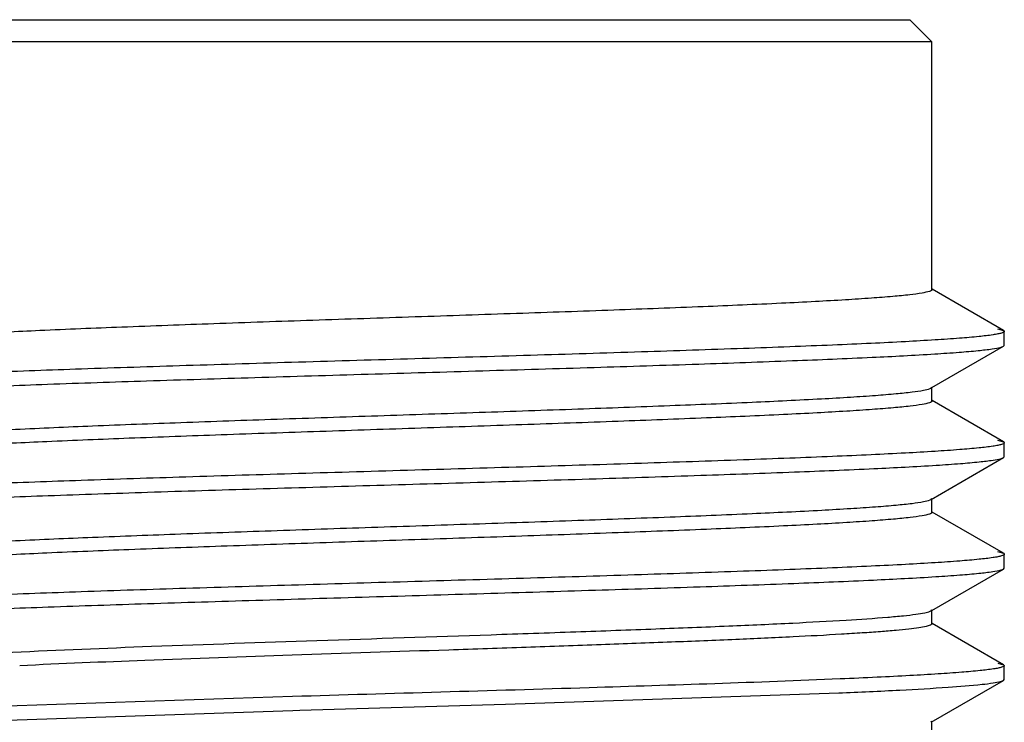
# Model space of a CAD drawing. Header units: inches. Extents: x 0 to 34, y 0 to 22.
# Tile 9 of 168: x 6.285 to 6.459, y 12.666 to 12.79. Entities that reach past the tile are written whole.
import ezdxf

# ---------------------------------------------------------------- set-up
doc = ezdxf.new("R2010")
doc.units = ezdxf.units.IN
doc.header["$LTSCALE"] = 1.87
doc.header["$MEASUREMENT"] = 0
doc.layers.get('0').update_dxf_attribs({"linetype": 'CONTINUOUS'})

msp = doc.modelspace()

# ---------------------------------------------------------------- linework, layer by layer
at = {"color": 6, "linetype": 'CONTINUOUS'}
for p, q in [((6.2622044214, 12.7904117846), (6.442519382, 12.7904117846)), ((6.4464563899, 12.7864747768), (6.442519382, 12.7904117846)), ((6.4464563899, 12.7864747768), (6.2582674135, 12.7864747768)), ((6.4464563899, 12.742702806), (6.4464563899, 12.7864747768)), ((6.4590960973, 12.7354800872), (6.4464936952, 12.7427673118)), ((6.4580633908, 12.7357858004), (6.4590960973, 12.7354800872)), ((6.4590960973, 12.7354800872), (6.459234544, 12.7353200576)), ((6.459234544, 12.7328594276), (6.459234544, 12.7353200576)), ((6.4464563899, 12.7253907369), (6.459096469, 12.7326997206)), ((6.4586593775, 12.7325335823), (6.4590972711, 12.7326997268)), ((6.459096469, 12.7326997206), (6.459234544, 12.7328594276)), ((6.446140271, 12.7252215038), (6.4462964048, 12.7252956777)), ((6.4462973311, 12.7252987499), (6.4464563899, 12.7253907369)), ((6.446297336, 12.7252962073), (6.4464563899, 12.7254783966)), ((6.4464563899, 12.7230177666), (6.4464563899, 12.7254783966)), ((6.4591055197, 12.7157932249), (6.4464949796, 12.7230844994)), ((6.4580165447, 12.7161094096), (6.4590990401, 12.7157932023)), ((6.4591055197, 12.7157932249), (6.4592421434, 12.7156355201)), ((6.4592421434, 12.7131748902), (6.4592421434, 12.7156355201)), ((6.446302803, 12.7056150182), (6.4591059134, 12.71301762)), ((6.4587245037, 12.71286785), (6.4591016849, 12.7130176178)), ((6.4591059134, 12.71301762), (6.4592421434, 12.7131748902)), ((6.4461433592, 12.7055380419), (6.4463018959, 12.7056140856)), ((6.4463028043, 12.7056143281), (6.4464563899, 12.7057933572)), ((6.4464563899, 12.7033327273), (6.4464563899, 12.7056150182)), ((6.4590974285, 12.6961114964), (6.4464946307, 12.7033988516)), ((6.4580287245, 12.6964233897), (6.459098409, 12.6961115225)), ((6.4590974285, 12.6961114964), (6.4592353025, 12.6959520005)), ((6.4592353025, 12.6934913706), (6.4592353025, 12.6959520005)), ((6.4464563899, 12.6860222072), (6.4590968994, 12.6933314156)), ((6.458698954, 12.6931763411), (6.4590984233, 12.6933314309)), ((6.4590968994, 12.6933314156), (6.4592353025, 12.6934913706)), ((6.4461419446, 12.6858535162), (6.4462993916, 12.685928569)), ((6.4463003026, 12.6859319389), (6.4464563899, 12.6860222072)), ((6.4463003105, 12.6859278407), (6.4464563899, 12.6861083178)), ((6.4464563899, 12.6836476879), (6.4464563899, 12.6861083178)), ((6.4590995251, 12.6764236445), (6.4464938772, 12.6837125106)), ((6.4581038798, 12.6767219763), (6.4591012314, 12.6764236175)), ((6.4590995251, 12.6764236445), (6.4592376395, 12.6762640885)), ((6.4592376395, 12.6738034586), (6.4592376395, 12.6762640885)), ((6.4462978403, 12.6662420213), (6.4591004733, 12.6736447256)), ((6.4585923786, 12.6734595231), (6.4591004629, 12.6736447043)), ((6.4591004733, 12.6736447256), (6.4592376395, 12.6738034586)), ((6.3710964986, 12.6694359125), (6.4299782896, 12.6714304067)), ((6.3334438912, 12.6707870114), (6.2761509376, 12.668857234)), ((6.3347284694, 12.6683646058), (6.3710964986, 12.6694359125)), ((6.2764339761, 12.6664084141), (6.3335168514, 12.6683285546)), ((6.3335168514, 12.6683285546), (6.3347284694, 12.6683646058)), ((6.4462978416, 12.6662413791), (6.4464563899, 12.6664232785)), ((6.4464563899, 12.6639626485), (6.4464563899, 12.6662420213))]:
    msp.add_line(p, q, dxfattribs=at)
for points, knots in [([(6.4464563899, 12.742702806), (6.4464563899, 12.7426408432), (6.4462962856, 12.742496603), (6.4457250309, 12.7422933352), (6.4444306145, 12.7420286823), (6.4422824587, 12.7417530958), (6.4392850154, 12.7414597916), (6.4354900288, 12.7411665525), (6.4309216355, 12.740869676), (6.4256255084, 12.7405717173), (6.4172555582, 12.7401533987), (6.4053913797, 12.7396447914), (6.389792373, 12.7390551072), (6.3728078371, 12.7384636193), (6.3550665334, 12.7378710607), (6.3372250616, 12.7372784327), (6.3199439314, 12.7366864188), (6.3038628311, 12.7360964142), (6.2895772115, 12.7355088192), (6.279042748, 12.7349993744), (6.2719045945, 12.7345756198), (6.2676361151, 12.7342809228), (6.2641574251, 12.7339836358), (6.2614836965, 12.7337052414), (6.2596728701, 12.7334094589), (6.2587191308, 12.7332104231), (6.2584272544, 12.7330433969)], [0, 0, 0, 0, 0.0009862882, 0.0029002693, 0.0100075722, 0.0215908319, 0.0375848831, 0.0578474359, 0.0822110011, 0.1104414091, 0.1422848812, 0.2156029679, 0.2994610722, 0.390757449, 0.4861167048, 0.5820143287, 0.674904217, 0.7613492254, 0.8381549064, 0.9024881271, 0.9292179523, 0.9519826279, 0.9705735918, 0.9848370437, 0.9946471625, 1, 1, 1, 1]), ([(6.4592352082, 12.7353200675), (6.4592353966, 12.7352548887), (6.45904384, 12.7351081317), (6.4586711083, 12.7349931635), (6.4580339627, 12.7348395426), (6.4567188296, 12.734625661), (6.454457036, 12.7343657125), (6.4510438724, 12.7340754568), (6.4467113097, 12.7337800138), (6.4415017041, 12.7334826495), (6.4354601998, 12.7331842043), (6.4286429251, 12.7328849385), (6.4211142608, 12.7325849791), (6.4098647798, 12.7321714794), (6.3946010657, 12.7316644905), (6.3752496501, 12.7310716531), (6.3550468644, 12.7304779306), (6.3347440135, 12.7298839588), (6.3150967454, 12.7292908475), (6.2968363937, 12.7286994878), (6.282800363, 12.7281902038), (6.2727679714, 12.7277728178), (6.2663081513, 12.727473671), (6.2606506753, 12.7271760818), (6.2558495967, 12.7268790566), (6.2519472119, 12.7265870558), (6.2489816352, 12.7262952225), (6.2471011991, 12.7260465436), (6.246093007, 12.725820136), (6.2457488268, 12.7257079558), (6.2456275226, 12.7256390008)], [0, 0, 0, 0, 0.0009136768, 0.0027953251, 0.0057923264, 0.0099234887, 0.0215625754, 0.0376254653, 0.0579730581, 0.0824222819, 0.1107760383, 0.1427637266, 0.1780787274, 0.2163958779, 0.3005648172, 0.3921622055, 0.4877903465, 0.5838887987, 0.6768884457, 0.7633302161, 0.8399955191, 0.8737733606, 0.9040849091, 0.930646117, 0.9531869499, 0.9715180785, 0.9854880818, 0.9949824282, 0.9980440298, 1, 1, 1, 1]), ([(6.2454847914, 12.723019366), (6.2454860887, 12.7230838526), (6.2456740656, 12.7232259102), (6.246037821, 12.7233405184), (6.2466555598, 12.7234908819), (6.2479265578, 12.7237017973), (6.2501117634, 12.7239571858), (6.2534107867, 12.7242425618), (6.2576022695, 12.7245330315), (6.2626463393, 12.7248251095), (6.26849976, 12.7251184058), (6.2751084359, 12.7254126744), (6.2824112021, 12.7257074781), (6.2933408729, 12.7261142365), (6.3082016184, 12.7266127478), (6.3270903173, 12.7271955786), (6.3468874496, 12.7277794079), (6.3668811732, 12.7283634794), (6.3863530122, 12.728946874), (6.4046043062, 12.7295290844), (6.4209808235, 12.7301079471), (6.4348918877, 12.7306829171), (6.4447062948, 12.7311836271), (6.4509561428, 12.7316091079), (6.4543457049, 12.7318930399), (6.4568168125, 12.7321783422), (6.458157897, 12.7323920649), (6.4586593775, 12.7325335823)], [0, 0, 0, 0, 0.0009061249, 0.0027520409, 0.0056667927, 0.0096695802, 0.0209360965, 0.0364970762, 0.0562186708, 0.0799471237, 0.1074810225, 0.1385517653, 0.1728814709, 0.210157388, 0.2922038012, 0.3817700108, 0.4756421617, 0.570445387, 0.6627724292, 0.7493155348, 0.8269799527, 0.8929800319, 0.9449147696, 0.965024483, 0.9809908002, 0.9926797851, 1, 1, 1, 1]), ([(6.4592350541, 12.7328594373), (6.4592350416, 12.7328637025), (6.4592344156, 12.7328723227), (6.4592326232, 12.7328807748), (6.4592314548, 12.7328849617)], [0, 0, 0, 0, 0.495259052, 1, 1, 1, 1]), ([(6.2582674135, 12.7156358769), (6.2582674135, 12.715697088), (6.2584247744, 12.715839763), (6.258987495, 12.716041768), (6.2602620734, 12.7163046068), (6.2623779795, 12.716578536), (6.2653305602, 12.7168694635), (6.2690695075, 12.7171603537), (6.2735715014, 12.7174549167), (6.2787921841, 12.7177506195), (6.287047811, 12.7181658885), (6.2987586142, 12.7186707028), (6.3141699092, 12.7192559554), (6.3309733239, 12.719843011), (6.3485563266, 12.7204311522), (6.3662781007, 12.7210194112), (6.3834925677, 12.7216071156), (6.3995722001, 12.7221930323), (6.4139308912, 12.7227765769), (6.4245753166, 12.7232823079), (6.431843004, 12.7237016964), (6.4362380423, 12.7239951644), (6.4398658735, 12.7242889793), (6.4426999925, 12.7245717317), (6.4447027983, 12.7248600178), (6.4457694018, 12.7250707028), (6.446140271, 12.7252215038)], [0, 0, 0, 0, 0.0009752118, 0.0028639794, 0.0098724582, 0.0212922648, 0.0370619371, 0.0570430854, 0.0810738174, 0.1089271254, 0.1403552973, 0.2127658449, 0.2956751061, 0.3860631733, 0.4806397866, 0.5759628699, 0.6685606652, 0.755059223, 0.8323116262, 0.8975112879, 0.9248316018, 0.9482942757, 0.9676807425, 0.9828346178, 0.993621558, 1, 1, 1, 1]), ([(6.4464563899, 12.7230177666), (6.4464563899, 12.7229563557), (6.4462994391, 12.722813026), (6.4457359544, 12.7226109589), (6.4444615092, 12.7223488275), (6.4423450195, 12.7220753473), (6.4393920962, 12.7217842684), (6.4356525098, 12.7214931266), (6.4311498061, 12.7211984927), (6.4259282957, 12.7209028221), (6.4176714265, 12.7204875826), (6.4059589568, 12.7199826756), (6.390545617, 12.7193973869), (6.373740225, 12.7188102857), (6.3561554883, 12.7182220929), (6.3384323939, 12.7176337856), (6.3212171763, 12.7170460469), (6.3051374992, 12.7164600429), (6.290779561, 12.7158765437), (6.2801363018, 12.7153706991), (6.2728700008, 12.7149511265), (6.2684763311, 12.7146577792), (6.2648500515, 12.7143643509), (6.2620176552, 12.7140817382), (6.2600167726, 12.7137924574), (6.258951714, 12.7135806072), (6.2585815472, 12.7134297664)], [0, 0, 0, 0, 0.0009783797, 0.0028678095, 0.0098766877, 0.0212977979, 0.0370698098, 0.0570539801, 0.0810882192, 0.1089454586, 0.1403779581, 0.2127979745, 0.2957171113, 0.386114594, 0.4806992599, 0.5760281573, 0.6686287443, 0.7551263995, 0.8323736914, 0.8975637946, 0.9248776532, 0.9483326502, 0.9677103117, 0.9828545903, 0.9936317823, 1, 1, 1, 1]), ([(6.4592345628, 12.7156355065), (6.4592348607, 12.7155703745), (6.4590434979, 12.7154236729), (6.4586716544, 12.7153087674), (6.4580361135, 12.7151550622), (6.4567238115, 12.714941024), (6.4544641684, 12.7146808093), (6.4510502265, 12.7143904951), (6.4467131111, 12.714095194), (6.4414983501, 12.7137978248), (6.4354542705, 12.7134991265), (6.4286371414, 12.7131996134), (6.4211085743, 12.7128994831), (6.4098557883, 12.7124860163), (6.3945862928, 12.7119791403), (6.375228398, 12.7113859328), (6.3550212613, 12.7107921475), (6.3347152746, 12.7101981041), (6.3150648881, 12.7096047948), (6.2968014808, 12.7090131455), (6.2827644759, 12.7085040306), (6.2727345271, 12.7080864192), (6.2662794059, 12.7077870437), (6.2606253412, 12.7074891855), (6.2558251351, 12.707192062), (6.2519231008, 12.7069003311), (6.248961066, 12.7066085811), (6.2470862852, 12.7063600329), (6.2460850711, 12.7061332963), (6.2457445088, 12.7060210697), (6.2456254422, 12.7059518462)], [0, 0, 0, 0, 0.0009130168, 0.0027917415, 0.0057807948, 0.0099009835, 0.0215200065, 0.0375837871, 0.0579610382, 0.0824424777, 0.1108057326, 0.14278698, 0.1780959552, 0.2164231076, 0.3006325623, 0.3922579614, 0.4879054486, 0.58401433, 0.6770249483, 0.7634859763, 0.8401611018, 0.873921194, 0.9042049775, 0.9307450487, 0.953286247, 0.971625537, 0.9855805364, 0.9950332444, 0.998069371, 1, 1, 1, 1]), ([(6.2454893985, 12.7033313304), (6.2454881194, 12.703394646), (6.245671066, 12.7035401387), (6.2460308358, 12.7036527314), (6.2466433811, 12.7038045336), (6.2479113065, 12.7040154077), (6.250098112, 12.7042717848), (6.2534054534, 12.7045572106), (6.2576111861, 12.7048482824), (6.2626715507, 12.7051410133), (6.268541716, 12.7054352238), (6.2751687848, 12.7057303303), (6.2824936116, 12.7060258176), (6.2934598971, 12.7064334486), (6.3083702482, 12.7069330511), (6.327317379, 12.7075173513), (6.3471672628, 12.7081025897), (6.3672032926, 12.7086878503), (6.386704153, 12.7092726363), (6.4049670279, 12.7098562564), (6.4213312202, 12.7104356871), (6.4352065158, 12.7110125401), (6.4449762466, 12.7115141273), (6.4511798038, 12.7119407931), (6.4545239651, 12.7122244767), (6.4569407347, 12.7125107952), (6.4582442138, 12.7127238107), (6.4587245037, 12.71286785)], [0, 0, 0, 0, 0.0008893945, 0.0027098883, 0.0056006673, 0.0095850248, 0.0208444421, 0.0364457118, 0.0562357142, 0.0800374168, 0.1076364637, 0.138778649, 0.1732013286, 0.2105907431, 0.2928970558, 0.3827214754, 0.4768135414, 0.5717929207, 0.6642305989, 0.750809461, 0.8284107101, 0.8941933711, 0.9458474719, 0.9657845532, 0.9815311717, 0.9929579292, 1, 1, 1, 1]), ([(6.2582674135, 12.6959508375), (6.2582674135, 12.6960125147), (6.2584237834, 12.6961567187), (6.2589882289, 12.6963588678), (6.260262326, 12.6966200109), (6.2623793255, 12.6968928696), (6.2653323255, 12.6971841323), (6.2690722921, 12.697475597), (6.2735753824, 12.6977703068), (6.2787973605, 12.6980659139), (6.2870549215, 12.6984810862), (6.2987683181, 12.6989860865), (6.3141827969, 12.699571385), (6.33098929, 12.7001585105), (6.3485749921, 12.7007467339), (6.3662988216, 12.7013350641), (6.383514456, 12.7019228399), (6.3995941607, 12.702508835), (6.4139516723, 12.7030924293), (6.4245942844, 12.7035982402), (6.4318598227, 12.7040177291), (6.4362527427, 12.7043111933), (6.4398781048, 12.7046049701), (6.4427095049, 12.7048876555), (6.4447091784, 12.7051762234), (6.4457737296, 12.7053870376), (6.4461433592, 12.7055380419)], [0, 0, 0, 0, 0.0009826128, 0.0028727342, 0.0098813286, 0.0213028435, 0.0370761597, 0.0570620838, 0.0810983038, 0.1089577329, 0.1403926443, 0.2128179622, 0.2957426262, 0.3861453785, 0.4807345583, 0.5760667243, 0.6686688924, 0.7551660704, 0.8324105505, 0.8975953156, 0.9249055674, 0.948356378, 0.9677293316, 0.9828681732, 0.9936387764, 1, 1, 1, 1]), ([(6.4464563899, 12.7033327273), (6.4464563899, 12.7032710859), (6.4462999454, 12.7031269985), (6.4457356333, 12.7029248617), (6.4444615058, 12.7026635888), (6.4423445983, 12.7023906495), (6.4393916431, 12.7020994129), (6.4356517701, 12.7018079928), (6.4311487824, 12.7015132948), (6.4259269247, 12.701217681), (6.4176695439, 12.7008025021), (6.4059563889, 12.7002975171), (6.3905422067, 12.6997122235), (6.3737360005, 12.6991251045), (6.3561505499, 12.6985368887), (6.3384269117, 12.6979485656), (6.3212113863, 12.6973607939), (6.3051316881, 12.6967748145), (6.2907740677, 12.6961912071), (6.2801312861, 12.695685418), (6.2728655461, 12.6952659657), (6.2684724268, 12.6949724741), (6.2648468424, 12.694678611), (6.2620151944, 12.6943958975), (6.2600152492, 12.694107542), (6.258950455, 12.6938969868), (6.2585807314, 12.6937459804)], [0, 0, 0, 0, 0.0009820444, 0.002872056, 0.009880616, 0.0213019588, 0.0370749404, 0.0570604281, 0.0810961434, 0.1089550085, 0.1403892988, 0.2128132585, 0.295736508, 0.3861379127, 0.4807259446, 0.5760572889, 0.6686590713, 0.7551563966, 0.8324016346, 0.8975877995, 0.9248989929, 0.9483509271, 0.9677251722, 0.9828654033, 0.9936373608, 1, 1, 1, 1]), ([(6.4592369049, 12.6959520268), (6.4592370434, 12.6958868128), (6.4590454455, 12.6957404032), (6.4586738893, 12.6956252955), (6.4580393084, 12.6954716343), (6.4567299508, 12.6952574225), (6.454475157, 12.6949971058), (6.4510676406, 12.6947067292), (6.4467363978, 12.69441134), (6.4415250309, 12.6941139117), (6.435480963, 12.6938152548), (6.4286616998, 12.6935157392), (6.4211317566, 12.6932155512), (6.4098797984, 12.6928018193), (6.3946099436, 12.6922946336), (6.3752503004, 12.6917016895), (6.3550384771, 12.6911075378), (6.3347280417, 12.6905134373), (6.3150736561, 12.689920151), (6.2968058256, 12.689328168), (6.2827647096, 12.6888188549), (6.2727303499, 12.6884012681), (6.2662734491, 12.6881019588), (6.2606204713, 12.6878041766), (6.2558236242, 12.687506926), (6.2519245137, 12.6872148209), (6.2489620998, 12.6869227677), (6.2470844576, 12.6866742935), (6.2460798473, 12.6864476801), (6.245737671, 12.6863355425), (6.2456179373, 12.6862662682)], [0, 0, 0, 0, 0.0009141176, 0.0027929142, 0.0057776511, 0.009888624, 0.0214798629, 0.0375118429, 0.0578568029, 0.0823175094, 0.1106830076, 0.1426786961, 0.1779965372, 0.2163149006, 0.3005056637, 0.3921539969, 0.4878093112, 0.5839403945, 0.6769704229, 0.7634333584, 0.8401376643, 0.8739154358, 0.9042077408, 0.9307423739, 0.9532616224, 0.9715782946, 0.9855349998, 0.9950122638, 0.9980610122, 1, 1, 1, 1]), ([(6.2454817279, 12.6836485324), (6.2454820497, 12.6837127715), (6.2456697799, 12.6838560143), (6.2460332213, 12.6839698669), (6.2466518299, 12.6841208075), (6.2479256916, 12.684331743), (6.2501165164, 12.684587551), (6.2534236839, 12.6848732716), (6.2576248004, 12.6851642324), (6.262679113, 12.6854566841), (6.2685437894, 12.68575048), (6.2751658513, 12.6860451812), (6.2824850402, 12.6863403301), (6.2934396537, 12.68674756), (6.3083314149, 12.6872467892), (6.3272559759, 12.6878305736), (6.3470847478, 12.6884150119), (6.3671052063, 12.6890000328), (6.3865952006, 12.6895842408), (6.4048521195, 12.69016717), (6.4212189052, 12.6907467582), (6.4351055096, 12.6913228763), (6.4448909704, 12.6918239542), (6.4511086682, 12.6922501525), (6.4544646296, 12.6925340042), (6.4568969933, 12.6928199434), (6.4582114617, 12.6930336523), (6.458698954, 12.6931763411)], [0, 0, 0, 0, 0.0009022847, 0.0027468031, 0.00566439, 0.0096744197, 0.0209684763, 0.0365660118, 0.0563286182, 0.080102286, 0.1076789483, 0.1388025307, 0.1732050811, 0.210564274, 0.2927724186, 0.3824851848, 0.476496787, 0.5713996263, 0.6638039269, 0.7503675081, 0.8279592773, 0.8938264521, 0.945583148, 0.9655679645, 0.9813697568, 0.9928656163, 1, 1, 1, 1]), ([(6.2667512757, 12.6776064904), (6.2724787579, 12.6780658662), (6.2863976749, 12.6787911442), (6.3100674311, 12.6797557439), (6.3382739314, 12.6807231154), (6.363283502, 12.6815461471), (6.3832484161, 12.6822300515), (6.3972399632, 12.6827372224), (6.4100200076, 12.683243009), (6.4212438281, 12.6837452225), (6.4306079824, 12.6842450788), (6.4371289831, 12.6846797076), (6.4412281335, 12.6850497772), (6.4434199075, 12.685295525), (6.4449931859, 12.6855432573), (6.4458386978, 12.6857299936), (6.4461419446, 12.6858535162)], [0, 0, 0, 0, 0.0959599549, 0.2327197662, 0.3956475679, 0.5672950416, 0.6506247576, 0.7292702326, 0.801116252, 0.8642273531, 0.9168993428, 0.9577304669, 0.9733537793, 0.9856471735, 0.9945315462, 1, 1, 1, 1]), ([(6.4464563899, 12.6836476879), (6.4464563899, 12.6835325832), (6.4460112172, 12.6833220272), (6.4453014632, 12.6831468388), (6.4439770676, 12.682912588), (6.4422183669, 12.6826960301), (6.4399439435, 12.6824673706), (6.4372018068, 12.6822408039), (6.4339931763, 12.6820119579), (6.4288443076, 12.6816891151), (6.4214005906, 12.6812954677), (6.4113798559, 12.6808415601), (6.4000718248, 12.6803858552), (6.3877234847, 12.6799289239), (6.3746039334, 12.6794713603), (6.3564057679, 12.6788587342), (6.3339358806, 12.6781177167), (6.3086588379, 12.6772344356), (6.2926090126, 12.6765881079), (6.285236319, 12.6762378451)], [0, 0, 0, 0, 0.0021378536, 0.007112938, 0.0151473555, 0.0262540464, 0.0403839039, 0.0574611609, 0.077405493, 0.1001120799, 0.1532856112, 0.2158449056, 0.2864200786, 0.3634803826, 0.4453490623, 0.5302391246, 0.7016686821, 0.8629115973, 1, 1, 1, 1]), ([(6.459238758, 12.6762640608), (6.4592384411, 12.6762007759), (6.4590563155, 12.6760583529), (6.4586983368, 12.6759451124), (6.4580903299, 12.6757955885), (6.4568350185, 12.6755865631), (6.4546767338, 12.6753329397), (6.4514181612, 12.6750494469), (6.4472802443, 12.6747611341), (6.4423023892, 12.6744708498), (6.43652609, 12.6741794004), (6.432413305, 12.6739952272), (6.4302318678, 12.6739018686)], [0, 0, 0, 0, 0.0065013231, 0.019733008, 0.0407297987, 0.0696396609, 0.151053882, 0.2634299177, 0.405862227, 0.5770704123, 0.7756963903, 1, 1, 1, 1]), ([(6.4302318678, 12.6739018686), (6.4154569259, 12.6732695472), (6.3831929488, 12.6722354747), (6.3509271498, 12.6713078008), (6.3334438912, 12.6707870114)], [0, 0, 0, 0, 0.4581383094, 1, 1, 1, 1]), ([(6.4299782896, 12.6714304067), (6.4335884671, 12.6715843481), (6.4400382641, 12.6718775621), (6.4484801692, 12.6723665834), (6.4539797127, 12.6727836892), (6.4570675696, 12.6731597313), (6.4581652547, 12.6733457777), (6.4585923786, 12.6734595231)], [0, 0, 0, 0, 0.3776723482, 0.6747649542, 0.8839204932, 0.9538018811, 1, 1, 1, 1])]:
    msp.add_open_spline(points, degree=3, knots=knots, dxfattribs=at)

doc.saveas('drawing.dxf')
